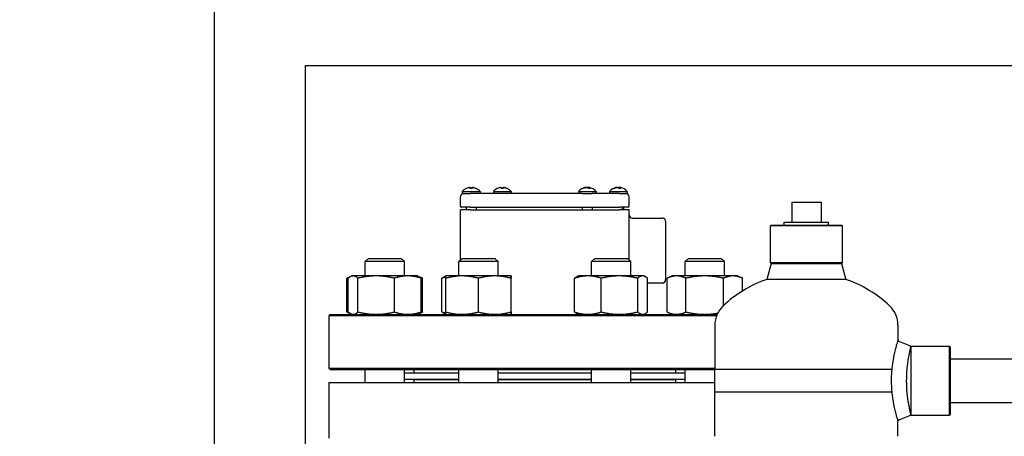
# Model space of a CAD drawing. Header units: inches. Extents: x 18 to 846, y -44 to 561.
# Tile 35 of 256: x 74 to 93, y 248 to 256. Entities that reach past the tile are written whole.
import ezdxf

# ---------------------------------------------------------------- set-up
doc = ezdxf.new("R2010")
doc.units = ezdxf.units.IN
doc.header["$LTSCALE"] = 24
doc.header["$MEASUREMENT"] = 0
doc.layers.add('Dimension (ANSI)', color=7, linetype='Continuous', lineweight=25)
doc.layers.add('Visible (ANSI)', color=7, linetype='Continuous', lineweight=30)
doc.styles.add('Note Text (ANSI)', font='tahoma.ttf')
doc.dimstyles.new('SB Fraction-16 (ANSI)', dxfattribs={"dimscale": 24, "dimtxt": 0.125, "dimasz": 0.098425, "dimexe": 0.125, "dimexo": 0.0625, "dimgap": 0.031496, "dimtad": 0, "dimtih": 1, "dimtoh": 1, "dimdec": 4, "dimrnd": 1e-08, "dimzin": 0, "dimdsep": 46, "dimlunit": 5, "dimtxsty": 'Note Text (ANSI)', "dimcen": 0.09, "dimdle": 0.393701, "dimclrd": 256, "dimclre": 256, "dimclrt": 256, "dimadec": 0, "dimazin": 3, "dimtfac": 0.96, "dimtofl": 0, "dimtmove": 0, "dimatfit": 3, "dimfxl": 1, "dimfrac": 2, "dimtolj": 1, "dimtzin": 12, "dimlwd": -1, "dimlwe": -1, "dimarcsym": 0})

# ---------------------------------------------------------------- blocks, each defined once
blk = doc.blocks.new('*D15')
at = {"layer": 'Defpoints', "color": 0, "transparency": 16777216}
for p in [(120.789, 378.582), (45.556, 94.87), (90.664, 94.87)]:
    blk.add_point(p, dxfattribs=at)
at = {"layer": 'Dimension (ANSI)', "transparency": 16777216}
for p, q in [((119.289, 378.582), (42.556, 378.582)), ((45.556, 376.219), (45.556, 240.375)), ((45.556, 97.232), (45.556, 235.076)), ((89.164, 94.87), (42.556, 94.87))]:
    blk.add_line(p, q, dxfattribs=at)
for points in [[(45.162, 376.219), (45.95, 376.219), (45.556, 378.582)], [(45.162, 97.232), (45.95, 97.232), (45.556, 94.87)]]:
    blk.add_solid(points, dxfattribs=at)
at = {"layer": 'Dimension (ANSI)', "transparency": 16777216, "insert": (36.416, 239.62), "char_height": 3, "attachment_point": 1, "style": 'Note Text (ANSI)'}
blk.add_mtext('\\A1;283 11/16', dxfattribs=at)

msp = doc.modelspace()

# ---------------------------------------------------------------- linework, layer by layer
at = {"layer": 'Visible (ANSI)'}
for p, q in [((78.16374, 256.8315), (78.16374, 108.966)), ((79.91374, 255.0815), (109.41374, 255.0815)), ((79.91374, 191.394), (79.91374, 255.0815)), ((83.04611, 252.7478), (83.04613, 252.74752)), ((83.09515, 252.73192), (83.05923, 252.73192)), ((83.06446, 252.74761), (83.06583, 252.73192)), ((83.08992, 252.74761), (83.08855, 252.73192)), ((83.10827, 252.7478), (83.10825, 252.74752)), ((83.6409, 252.7478), (83.64092, 252.74752)), ((83.68994, 252.73192), (83.65402, 252.73192)), ((83.65925, 252.74761), (83.66062, 252.73192)), ((83.68471, 252.74761), (83.68334, 252.73192)), ((83.70306, 252.7478), (83.70304, 252.74752)), ((85.22234, 252.73192), (85.20842, 252.73192)), ((85.25887, 252.74915), (85.25908, 252.74679)), ((85.26759, 252.74862), (85.2676, 252.74856)), ((85.35167, 252.73192), (85.31976, 252.73192)), ((85.32637, 252.74862), (85.32491, 252.73192)), ((85.33509, 252.74915), (85.33503, 252.7485)), ((85.81181, 252.73192), (85.8014, 252.73192)), ((85.8544, 252.7491), (85.85452, 252.74769)), ((85.93866, 252.73192), (85.90516, 252.73192)), ((85.91116, 252.74337), (85.91056, 252.73659)), ((85.91795, 252.74843), (85.91651, 252.73192)), ((85.92915, 252.7491), (85.92907, 252.74826)), ((82.87198, 252.39213), (82.87198, 252.574)), ((82.90719, 252.67271), (83.24719, 252.67271)), ((82.90719, 252.67271), (82.90719, 252.6365)), ((82.90719, 252.6365), (82.93448, 252.6365)), ((82.93448, 252.6365), (83.05948, 252.6365)), ((85.2046, 252.6365), (83.05948, 252.6365)), ((83.24719, 252.67271), (83.24719, 252.6365)), ((83.50198, 252.67271), (83.84198, 252.67271)), ((83.50198, 252.67271), (83.50198, 252.6365)), ((83.84198, 252.67271), (83.84198, 252.6365)), ((85.12698, 252.67271), (85.46698, 252.67271)), ((85.12698, 252.67271), (85.12698, 252.6365)), ((85.2046, 252.6365), (85.38936, 252.6365)), ((85.90948, 252.6365), (85.38936, 252.6365)), ((85.46698, 252.67271), (85.46698, 252.6365)), ((85.72177, 252.67271), (86.06177, 252.67271)), ((85.72177, 252.67271), (85.72177, 252.6365)), ((85.90948, 252.6365), (86.03448, 252.6365)), ((86.03448, 252.6365), (86.06177, 252.6365)), ((86.06177, 252.67271), (86.06177, 252.6365)), ((86.09698, 252.39213), (86.09698, 252.574)), ((83.05948, 252.3765), (82.88761, 252.3765)), ((82.98219, 252.3765), (82.98219, 252.3265)), ((83.05948, 252.3765), (85.90948, 252.3765)), ((83.17219, 252.3765), (83.17219, 252.3265)), ((85.20198, 252.3765), (85.20198, 252.3265)), ((85.39198, 252.3765), (85.39198, 252.3265)), ((86.08136, 252.3765), (85.90948, 252.3765)), ((85.98677, 252.3765), (85.98677, 252.3265)), ((89.20448, 252.4705), (89.76448, 252.4705)), ((89.20448, 252.4705), (89.20448, 252.0905)), ((89.76448, 252.4705), (89.76448, 252.0905)), ((83.05948, 252.3265), (82.87198, 252.3265)), ((82.87198, 251.36318), (82.87198, 252.3265)), ((83.05948, 252.3265), (85.90948, 252.3265)), ((86.09698, 252.3265), (85.90948, 252.3265)), ((86.09698, 251.36318), (86.09698, 252.3265)), ((86.15948, 252.1665), (86.73198, 252.1665)), ((86.79448, 252.104), (86.79448, 250.989)), ((88.8126, 252.0305), (88.79698, 252.01488)), ((90.17198, 252.01488), (88.79698, 252.01488)), ((88.79698, 251.31175), (88.79698, 252.01488)), ((88.8126, 252.0305), (90.15635, 252.0305)), ((89.05919, 252.0905), (89.90976, 252.0905)), ((89.06107, 252.0305), (89.05919, 252.0905)), ((89.90789, 252.0305), (89.90976, 252.0905)), ((90.15635, 252.0305), (90.17198, 252.01488)), ((90.17198, 251.31175), (90.17198, 252.01488)), ((81.11394, 251.3965), (81.05144, 251.334)), ((81.11394, 251.3965), (81.73894, 251.3965)), ((81.73894, 251.3965), (81.80144, 251.334)), ((82.9053, 251.3965), (82.8428, 251.334)), ((82.9053, 251.3965), (83.5303, 251.3965)), ((83.5303, 251.3965), (83.5928, 251.334)), ((85.43866, 251.3965), (85.37616, 251.334)), ((85.43866, 251.3965), (86.06366, 251.3965)), ((86.06366, 251.3965), (86.12616, 251.334)), ((87.23002, 251.3965), (87.16752, 251.334)), ((87.23002, 251.3965), (87.85502, 251.3965)), ((87.85502, 251.3965), (87.91752, 251.334)), ((81.80144, 251.334), (81.05144, 251.334)), ((81.05144, 251.0605), (81.05144, 251.334)), ((81.80144, 251.0605), (81.80144, 251.334)), ((83.5928, 251.334), (82.8428, 251.334)), ((82.8428, 251.0605), (82.8428, 251.334)), ((83.5928, 251.0605), (83.5928, 251.334)), ((86.12616, 251.334), (85.37616, 251.334)), ((85.37616, 251.0605), (85.37616, 251.334)), ((86.12616, 251.0605), (86.12616, 251.334)), ((87.91752, 251.334), (87.16752, 251.334)), ((87.16752, 251.0605), (87.16752, 251.334)), ((87.91752, 251.0605), (87.91752, 251.334)), ((88.81094, 251.29779), (88.73027, 250.99515)), ((90.17198, 251.31175), (88.79698, 251.31175)), ((88.81094, 251.29779), (88.79698, 251.31175)), ((88.81094, 251.29779), (89.48448, 251.29779)), ((89.48448, 251.29779), (90.15801, 251.29779)), ((90.15801, 251.29779), (90.17198, 251.31175)), ((90.15801, 251.29779), (90.23868, 250.99515)), ((80.70475, 250.37159), (80.70475, 251.01542)), ((80.77988, 251.05045), (80.70593, 251.01597)), ((80.72988, 250.37159), (80.72988, 251.01542)), ((80.80144, 251.0605), (80.77988, 251.05045)), ((80.82228, 251.0605), (80.80144, 251.0605)), ((81.26296, 251.0605), (80.82228, 251.0605)), ((80.91468, 250.37159), (80.91468, 251.01542)), ((81.86712, 251.0605), (81.26296, 251.0605)), ((81.61124, 250.37159), (81.61124, 251.01542)), ((82.05144, 251.0605), (81.86712, 251.0605)), ((82.05144, 251.0605), (82.073, 251.05045)), ((82.073, 251.05045), (82.14695, 251.01597)), ((82.123, 250.37159), (82.123, 251.01542)), ((82.14812, 250.37159), (82.14812, 251.01542)), ((82.52017, 250.37159), (82.52017, 251.01542)), ((82.5928, 251.0605), (82.57025, 251.04999)), ((82.59177, 250.37159), (82.59177, 251.01542)), ((82.90376, 251.0605), (82.5928, 251.0605)), ((82.5928, 251.0605), (82.5928, 251.0605)), ((83.52876, 251.0605), (82.90376, 251.0605)), ((83.21574, 250.37159), (83.21574, 251.01542)), ((83.8428, 251.0605), (83.52876, 251.0605)), ((83.84177, 250.37159), (83.84177, 251.01542)), ((83.8428, 251.0605), (83.8428, 251.0605)), ((83.8428, 251.0605), (83.8428, 251.0605)), ((83.84382, 250.37159), (83.84382, 251.01542)), ((85.05354, 250.37159), (85.05354, 251.01542)), ((85.12616, 251.0605), (85.10362, 251.04999)), ((85.30796, 251.0605), (85.12616, 251.0605)), ((85.9112, 251.0605), (85.30796, 251.0605)), ((85.56239, 250.37159), (85.56239, 251.01542)), ((86.3544, 251.0605), (85.9112, 251.0605)), ((86.26002, 250.37159), (86.26002, 251.01542)), ((86.37616, 251.0605), (86.3544, 251.0605)), ((86.37616, 251.0605), (86.39871, 251.04999)), ((86.44879, 250.37159), (86.44879, 251.01542)), ((86.82084, 250.37159), (86.82084, 251.01542)), ((86.91752, 251.0605), (86.82202, 251.01597)), ((87.00037, 251.0605), (86.91752, 251.0605)), ((87.54074, 251.0605), (87.00037, 251.0605)), ((87.1799, 250.37159), (87.1799, 251.01542)), ((88.0829, 251.0605), (87.54074, 251.0605)), ((87.90158, 250.49544), (87.90158, 251.01542)), ((88.16752, 251.0605), (88.0829, 251.0605)), ((88.16752, 251.0605), (88.26303, 251.01597)), ((88.26421, 250.77361), (88.26421, 251.01542)), ((86.44879, 250.9265), (86.73198, 250.9265)), ((89.48448, 250.99515), (88.73027, 250.99515)), ((90.23868, 250.99515), (89.48448, 250.99515)), ((80.39073, 250.3265), (80.35948, 250.29525)), ((87.76542, 250.29525), (80.35948, 250.29525)), ((80.35948, 250.29525), (80.35948, 249.29775)), ((80.39073, 250.3265), (87.77817, 250.3265)), ((80.77988, 250.33655), (80.70593, 250.37104)), ((80.80144, 250.3265), (80.77988, 250.33655)), ((82.05144, 250.3265), (82.073, 250.33655)), ((82.073, 250.33655), (82.14695, 250.37104)), ((82.5928, 250.3265), (82.57025, 250.33701)), ((82.5928, 250.3265), (82.5928, 250.3265)), ((83.8428, 250.3265), (83.8428, 250.3265)), ((85.12616, 250.3265), (85.10362, 250.33701)), ((86.37616, 250.3265), (86.39871, 250.33701)), ((86.91752, 250.3265), (86.82202, 250.37104)), ((87.73448, 250.1221), (87.73448, 249.27957)), ((91.23448, 250.1221), (91.23448, 249.82399)), ((91.48417, 249.71494), (91.48448, 249.71525)), ((91.48448, 248.40275), (91.48448, 249.71525)), ((91.48448, 249.71525), (92.21885, 249.71525)), ((92.21885, 248.40275), (92.21885, 249.71525)), ((92.23448, 249.69963), (92.21885, 249.71525)), ((92.23448, 249.69963), (92.23448, 248.41838)), ((92.23448, 249.479), (112.84924, 249.479)), ((80.35948, 249.29775), (87.73448, 249.29775)), ((80.39073, 249.2665), (80.35948, 249.29775)), ((87.73448, 249.2665), (80.39073, 249.2665)), ((81.05144, 249.0215), (81.05144, 249.2665)), ((81.80144, 249.0215), (81.80144, 249.2665)), ((81.80144, 249.2065), (82.8428, 249.2065)), ((81.98448, 249.2665), (81.98448, 249.2065)), ((82.8428, 249.0215), (82.8428, 249.2665)), ((83.5928, 249.0215), (83.5928, 249.2665)), ((83.5928, 249.2065), (85.37616, 249.2065)), ((85.37616, 249.0215), (85.37616, 249.2665)), ((86.12616, 249.0215), (86.12616, 249.2665)), ((86.12616, 249.2065), (87.16752, 249.2065)), ((86.98448, 249.2665), (86.98448, 249.2065)), ((87.16752, 249.0215), (87.16752, 249.2665)), ((87.73448, 249.27957), (91.12285, 249.27957)), ((87.73448, 249.27957), (91.12285, 249.27957)), ((87.73448, 248.83843), (87.73448, 249.27957)), ((80.35948, 249.0215), (87.73448, 249.0215)), ((80.35948, 249.0215), (80.35948, 247.9615)), ((81.80144, 249.0865), (82.8428, 249.0865)), ((81.98448, 249.0815), (82.8428, 249.0815)), ((81.98448, 249.0815), (81.98448, 249.0215)), ((82.10948, 249.0865), (82.10948, 249.0815)), ((83.5928, 249.0865), (85.37616, 249.0865)), ((83.5928, 249.0815), (85.37616, 249.0815)), ((86.12616, 249.0865), (87.16752, 249.0865)), ((86.12616, 249.0815), (86.98448, 249.0815)), ((86.85948, 249.0865), (86.85948, 249.0815)), ((86.98448, 249.0815), (86.98448, 249.0215)), ((91.12285, 248.83843), (87.73448, 248.83843)), ((87.73448, 247.99591), (87.73448, 248.83843)), ((91.12285, 248.83843), (87.73448, 248.83843)), ((92.23448, 248.639), (112.84924, 248.639)), ((91.48417, 248.40306), (91.48448, 248.40275)), ((91.48448, 248.40275), (92.21885, 248.40275)), ((92.23448, 248.41838), (92.21885, 248.40275)), ((91.23448, 247.99591), (91.23448, 248.29402))]:
    msp.add_line(p, q, dxfattribs=at)
for centre, radius, start, end in [((83.07719, 252.5315), 0.221, 115.409874, 140.284863), ((82.98588, 252.72372), 0.0082, 90.196335, 115.409874), ((83.1685, 252.72372), 0.0082, 64.590126, 89.803665), ((83.07719, 252.5315), 0.221, 39.715137, 64.590126), ((83.67198, 252.5315), 0.221, 115.409874, 140.284863), ((83.58067, 252.72372), 0.0082, 90.196335, 115.409874), ((83.76329, 252.72372), 0.0082, 64.590126, 89.803665), ((83.67198, 252.5315), 0.221, 39.715137, 64.590126), ((85.29698, 252.5315), 0.221, 100.13391, 140.284863), ((85.29698, 252.5315), 0.221, 39.715137, 79.86609), ((85.89177, 252.5315), 0.221, 100.840466, 140.284863), ((85.89177, 252.5315), 0.221, 39.715137, 79.159534), ((82.93448, 252.574), 0.0625, 90, 180), ((86.03448, 252.574), 0.0625, 0, 90), ((82.88761, 252.39213), 0.01562, 180, 270), ((85.92248, 252.36825), 0.05, 303.384162, 9.497234), ((86.08136, 252.39213), 0.01562, 270, 0), ((86.15948, 252.229), 0.0625, 180, 270), ((86.73198, 252.104), 0.0625, 0, 90), ((86.73198, 250.989), 0.0625, 270, 0), ((89.48448, 248.80744), 2.31406, 109.021437, 133.555837), ((89.48448, 248.80744), 2.31406, 46.444163, 70.978563), ((88.23448, 250.1221), 0.5, 133.555837, 180), ((90.73448, 250.1221), 0.5, 0, 46.444163)]:
    msp.add_arc(centre, radius, start, end, dxfattribs=at)
for centre, major_axis, ratio, start_param, end_param in [((83.07526, 252.53264), (0.11199, 0.19008), 0.98515146, 0.74451313, 0.96972545), ((83.14567, 252.58213), (-0.11678, 0.15796), 0.54088388, 6.10401031, 6.19637958), ((83.02242, 252.58213), (-0.13334, -0.14425), 0.67634653, 3.90156076, 3.99393004), ((83.03416, 252.76272), (0.0104, -0.02068), 0.2905338, 0.61135669, 0.69802965), ((83.09001, 252.53264), (-0.01944, 0.21976), 0.1479205, 0.20550117, 0.43071349), ((83.06437, 252.53264), (0.01944, 0.21976), 0.1479205, 5.85247182, 6.07768414), ((83.13196, 252.58213), (-0.13334, 0.14425), 0.67634653, 5.43084792, 5.5232172), ((83.12022, 252.76272), (0.0104, 0.02068), 0.2905338, 2.44356301, 2.53023597), ((83.00871, 252.58213), (0.11678, 0.15796), 0.54088388, 0.08680572, 0.179175), ((83.07911, 252.53264), (0.11199, -0.19008), 0.98515146, 2.1718672, 2.39707952), ((83.67006, 252.53264), (0.11199, 0.19008), 0.98515146, 0.74451313, 0.96972545), ((83.74047, 252.58213), (-0.11678, 0.15796), 0.54088388, 6.10401031, 6.19637958), ((83.61721, 252.58213), (-0.13334, -0.14425), 0.67634653, 3.90156076, 3.99393004), ((83.62895, 252.76272), (0.0104, -0.02068), 0.2905338, 0.61135669, 0.69802965), ((83.6848, 252.53264), (-0.01944, 0.21976), 0.1479205, 0.20550117, 0.43071349), ((83.65916, 252.53264), (0.01944, 0.21976), 0.1479205, 5.85247182, 6.07768414), ((83.72675, 252.58213), (-0.13334, 0.14425), 0.67634653, 5.43084792, 5.5232172), ((83.71501, 252.76272), (0.0104, 0.02068), 0.2905338, 2.44356301, 2.53023597), ((83.6035, 252.58213), (0.11678, 0.15796), 0.54088388, 0.08680572, 0.179175), ((83.67391, 252.53264), (0.11199, -0.19008), 0.98515146, 2.1718672, 2.39707952), ((85.30075, 252.53264), (-0.06355, 0.21127), 0.95312845, 6.22255574, 6.44776806), ((85.28973, 252.53264), (0.03411, 0.21796), 0.82600844, 0.3471504, 0.57236272), ((85.27695, 252.58213), (0.18267, 0.07226), 0.84313746, 1.33332677, 1.34263119), ((85.25387, 252.76272), (-0.00392, -0.02079), 0.5421127, 0.81108156, 0.94507313), ((85.38235, 252.58213), (-0.1002, 0.16896), 0.19778579, 0.08445008, 0.17681936), ((85.2181, 252.58213), (-0.10611, -0.16532), 0.37831234, 3.58100243, 3.6733717), ((85.26984, 252.76272), (0.01188, -0.02087), 0.09873334, 0.6080551, 0.7869747), ((85.30939, 252.53264), (-0.02009, 0.2197), 0.28974132, 5.81289787, 6.03811019), ((85.37586, 252.58213), (0.10611, -0.16532), 0.37831234, 2.63728458, 2.70218288), ((85.30311, 252.76272), (-0.01134, 0.02079), 0.19423877, 2.19283965, 2.75214491), ((85.32412, 252.76272), (-0.01188, -0.02087), 0.09873334, 5.49621061, 6.05551588), ((85.28623, 252.53264), (0.02315, 0.2194), 0.55687875, 5.89807734, 6.12328966), ((85.31701, 252.58213), (-0.18267, 0.07226), 0.84313746, 4.85748926, 4.94985854), ((85.25867, 252.58213), (0.15665, 0.11853), 0.77902489, 0.50640649, 0.59877577), ((85.34755, 252.76272), (0.00688, 0.02065), 0.47355535, 2.45496054, 2.48963316), ((85.89425, 252.53264), (-0.09185, 0.20059), 0.97784059, 6.08080434, 6.30601666), ((85.88567, 252.53264), (0.0403, 0.2169), 0.87882115, 0.38042979, 0.6056421), ((85.86309, 252.58213), (0.17091, 0.09684), 0.81837338, 1.16641404, 1.18233981), ((85.85168, 252.76272), (-0.00541, -0.02072), 0.5139195, 0.93409149, 0.97661957), ((85.97464, 252.58213), (-0.10242, 0.16763), 0.2833108, 0.02981259, 0.12218187), ((85.81724, 252.58213), (-0.11038, -0.16249), 0.45630038, 3.64336979, 3.73573907), ((85.86035, 252.76272), (0.01168, -0.02084), 0.14296942, 0.6133463, 0.7631665), ((85.9045, 252.53264), (-0.01959, 0.21975), 0.19034616, 5.82242205, 6.04763436), ((85.90306, 252.76272), (-0.01096, 0.02074), 0.23875081, 2.17290201, 2.72638819), ((85.9663, 252.58213), (0.11038, -0.16249), 0.45630038, 2.5835909, 2.63981551), ((85.92319, 252.76272), (-0.01168, -0.02084), 0.14296942, 5.52001881, 5.97616322), ((85.88034, 252.53264), (0.02177, 0.21954), 0.46912394, 5.88587725, 6.11108957), ((85.92046, 252.58213), (-0.17091, 0.09684), 0.81837338, 5.02440199, 5.11677126), ((85.94144, 252.76272), (0.00794, 0.02062), 0.43415021, 2.46421985, 2.50966185), ((85.84557, 252.58213), (0.1451, 0.13242), 0.73606383, 0.38514845, 0.47751772)]:
    msp.add_ellipse(centre, major_axis=major_axis, ratio=ratio, start_param=start_param, end_param=end_param, dxfattribs=at)
for points, knots in [([(83.03074, 252.74718), (83.03239, 252.74755), (83.03421, 252.74792), (83.03767, 252.74852), (83.03931, 252.74876), (83.04198, 252.74906), (83.0432, 252.74915), (83.04501, 252.74916), (83.0456, 252.74908), (83.04592, 252.7489), (83.04597, 252.74886), (83.046, 252.74882)], [0, 0, 0, 0, 0.0130054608, 0.0130054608, 0.0260109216, 0.0260109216, 0.0386519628, 0.0386519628, 0.0512930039, 0.0512930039, 0.0542567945, 0.0542567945, 0.0542567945, 0.0542567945]), ([(83.05187, 252.74882), (83.05329, 252.74897), (83.05478, 252.74908), (83.05778, 252.74918), (83.05927, 252.74915), (83.06164, 252.74896), (83.06267, 252.74878), (83.06406, 252.74828), (83.06442, 252.74796), (83.06447, 252.74749), (83.06444, 252.74734), (83.06434, 252.74718)], [0.0280397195, 0.0280397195, 0.0280397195, 0.0280397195, 0.0388042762, 0.0388042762, 0.0514385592, 0.0514385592, 0.0642198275, 0.0642198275, 0.0770010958, 0.0770010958, 0.0822463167, 0.0822463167, 0.0822463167, 0.0822463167]), ([(83.05877, 252.73112), (83.05879, 252.73118), (83.0588, 252.73124), (83.05892, 252.73168), (83.05908, 252.73192), (83.05923, 252.73192)], [0.02219206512, 0.02219206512, 0.02219206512, 0.02219206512, 0.02324096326, 0.02324096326, 0.03095777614, 0.03095777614, 0.03095777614, 0.03095777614]), ([(83.09003, 252.74718), (83.08982, 252.74755), (83.08991, 252.74792), (83.09082, 252.74852), (83.09164, 252.74876), (83.09366, 252.74906), (83.09499, 252.74915), (83.09801, 252.74916), (83.09971, 252.74908), (83.10172, 252.7489), (83.10212, 252.74886), (83.10251, 252.74882)], [0, 0, 0, 0, 0.0130054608, 0.0130054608, 0.0260109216, 0.0260109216, 0.0386519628, 0.0386519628, 0.0512930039, 0.0512930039, 0.0542567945, 0.0542567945, 0.0542567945, 0.0542567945]), ([(83.09515, 252.73192), (83.0953, 252.73192), (83.09546, 252.73168), (83.09558, 252.73124), (83.09559, 252.73118), (83.09561, 252.73112)], [0.09271316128, 0.09271316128, 0.09271316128, 0.09271316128, 0.10042997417, 0.10042997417, 0.1014788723, 0.1014788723, 0.1014788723, 0.1014788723]), ([(83.10838, 252.74882), (83.10848, 252.74897), (83.10882, 252.74908), (83.11009, 252.74918), (83.1111, 252.74915), (83.11344, 252.74896), (83.11493, 252.74878), (83.11818, 252.74828), (83.11993, 252.74796), (83.12225, 252.74749), (83.12294, 252.74734), (83.12364, 252.74718)], [0.0280397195, 0.0280397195, 0.0280397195, 0.0280397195, 0.0388042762, 0.0388042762, 0.0514385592, 0.0514385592, 0.0642198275, 0.0642198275, 0.0770010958, 0.0770010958, 0.0822463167, 0.0822463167, 0.0822463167, 0.0822463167]), ([(83.62553, 252.74718), (83.62719, 252.74755), (83.629, 252.74792), (83.63246, 252.74852), (83.6341, 252.74876), (83.63677, 252.74906), (83.63799, 252.74915), (83.6398, 252.74916), (83.6404, 252.74908), (83.64071, 252.7489), (83.64076, 252.74886), (83.64079, 252.74882)], [0, 0, 0, 0, 0.0130054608, 0.0130054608, 0.0260109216, 0.0260109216, 0.0386519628, 0.0386519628, 0.0512930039, 0.0512930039, 0.0542567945, 0.0542567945, 0.0542567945, 0.0542567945]), ([(83.64666, 252.74882), (83.64809, 252.74897), (83.64957, 252.74908), (83.65257, 252.74918), (83.65406, 252.74915), (83.65643, 252.74896), (83.65746, 252.74878), (83.65885, 252.74828), (83.65921, 252.74796), (83.65926, 252.74749), (83.65923, 252.74734), (83.65914, 252.74718)], [0.0280397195, 0.0280397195, 0.0280397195, 0.0280397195, 0.0388042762, 0.0388042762, 0.0514385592, 0.0514385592, 0.0642198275, 0.0642198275, 0.0770010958, 0.0770010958, 0.0822463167, 0.0822463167, 0.0822463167, 0.0822463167]), ([(83.65356, 252.73112), (83.65358, 252.73118), (83.65359, 252.73124), (83.65371, 252.73168), (83.65387, 252.73192), (83.65402, 252.73192)], [0.02219206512, 0.02219206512, 0.02219206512, 0.02219206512, 0.02324096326, 0.02324096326, 0.03095777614, 0.03095777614, 0.03095777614, 0.03095777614]), ([(83.68483, 252.74718), (83.68461, 252.74755), (83.6847, 252.74792), (83.68561, 252.74852), (83.68643, 252.74876), (83.68846, 252.74906), (83.68978, 252.74915), (83.6928, 252.74916), (83.6945, 252.74908), (83.69652, 252.7489), (83.69691, 252.74886), (83.6973, 252.74882)], [0, 0, 0, 0, 0.0130054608, 0.0130054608, 0.0260109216, 0.0260109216, 0.0386519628, 0.0386519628, 0.0512930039, 0.0512930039, 0.0542567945, 0.0542567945, 0.0542567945, 0.0542567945]), ([(83.68994, 252.73192), (83.69009, 252.73192), (83.69025, 252.73168), (83.69037, 252.73124), (83.69038, 252.73118), (83.6904, 252.73112)], [0.09271316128, 0.09271316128, 0.09271316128, 0.09271316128, 0.10042997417, 0.10042997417, 0.1014788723, 0.1014788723, 0.1014788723, 0.1014788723]), ([(83.70318, 252.74882), (83.70328, 252.74897), (83.70362, 252.74908), (83.70488, 252.74918), (83.70589, 252.74915), (83.70823, 252.74896), (83.70972, 252.74878), (83.71297, 252.74828), (83.71473, 252.74796), (83.71704, 252.74749), (83.71774, 252.74734), (83.71843, 252.74718)], [0.0280397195, 0.0280397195, 0.0280397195, 0.0280397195, 0.0388042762, 0.0388042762, 0.0514385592, 0.0514385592, 0.0642198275, 0.0642198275, 0.0770010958, 0.0770010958, 0.0822463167, 0.0822463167, 0.0822463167, 0.0822463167]), ([(85.20507, 252.73112), (85.20519, 252.73118), (85.20531, 252.73124), (85.20632, 252.73168), (85.20745, 252.73192), (85.20842, 252.73192)], [0.02219206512, 0.02219206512, 0.02219206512, 0.02219206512, 0.02324096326, 0.02324096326, 0.03095777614, 0.03095777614, 0.03095777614, 0.03095777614]), ([(85.25887, 252.74914), (85.25886, 252.74918), (85.25859, 252.74914), (85.25756, 252.74896), (85.25666, 252.74878), (85.25433, 252.74828), (85.2529, 252.74796), (85.25083, 252.74749), (85.25019, 252.74734), (85.24952, 252.74718)], [0.040382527, 0.040382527, 0.040382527, 0.040382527, 0.0514385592, 0.0514385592, 0.0642198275, 0.0642198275, 0.0770010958, 0.0770010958, 0.0822463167, 0.0822463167, 0.0822463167, 0.0822463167]), ([(85.26056, 252.74718), (85.26196, 252.74755), (85.26364, 252.74792), (85.26715, 252.74852), (85.26899, 252.74876), (85.27227, 252.74906), (85.27394, 252.74915), (85.27687, 252.74916), (85.27814, 252.74908), (85.27929, 252.7489), (85.2795, 252.74886), (85.27969, 252.74882)], [0, 0, 0, 0, 0.0130054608, 0.0130054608, 0.0260109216, 0.0260109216, 0.0386519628, 0.0386519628, 0.0512930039, 0.0512930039, 0.0542567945, 0.0542567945, 0.0542567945, 0.0542567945]), ([(85.26759, 252.74862), (85.26758, 252.74874), (85.26748, 252.74884), (85.26698, 252.74906), (85.2663, 252.74915), (85.26435, 252.74916), (85.26307, 252.74908), (85.26139, 252.7489), (85.26106, 252.74886), (85.26071, 252.74882)], [0.0195237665, 0.0195237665, 0.0195237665, 0.0195237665, 0.0260109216, 0.0260109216, 0.0386519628, 0.0386519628, 0.0512930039, 0.0512930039, 0.0542567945, 0.0542567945, 0.0542567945, 0.0542567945]), ([(85.28752, 252.74882), (85.28885, 252.74897), (85.29034, 252.74908), (85.29359, 252.74918), (85.29537, 252.74915), (85.29851, 252.74896), (85.30009, 252.74878), (85.30274, 252.74828), (85.30381, 252.74796), (85.30486, 252.74749), (85.30512, 252.74734), (85.30534, 252.74718)], [0.0280397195, 0.0280397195, 0.0280397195, 0.0280397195, 0.0388042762, 0.0388042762, 0.0514385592, 0.0514385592, 0.0642198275, 0.0642198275, 0.0770010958, 0.0770010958, 0.0822463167, 0.0822463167, 0.0822463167, 0.0822463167]), ([(85.30644, 252.74882), (85.30511, 252.74897), (85.30363, 252.74908), (85.30037, 252.74918), (85.29859, 252.74915), (85.29701, 252.74906), (85.297, 252.74906), (85.29698, 252.74905)], [0.0280397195, 0.0280397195, 0.0280397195, 0.0280397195, 0.0388042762, 0.0388042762, 0.0514385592, 0.0514385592, 0.0515689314, 0.0515689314, 0.0515689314, 0.0515689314]), ([(85.31208, 252.74266), (85.31204, 252.74227), (85.31201, 252.74189), (85.31198, 252.74148), (85.31198, 252.74144), (85.31197, 252.7414)], [-3.1047347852, -3.1047347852, -3.1047347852, -3.1047347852, -3.10182165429, -3.10182165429, -3.10150020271, -3.10150020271, -3.10150020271, -3.10150020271]), ([(85.32636, 252.74856), (85.32532, 252.7487), (85.32429, 252.74882), (85.32169, 252.74906), (85.32002, 252.74915), (85.31709, 252.74916), (85.31583, 252.74908), (85.31467, 252.7489), (85.31446, 252.74886), (85.31427, 252.74882)], [0.0183840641, 0.0183840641, 0.0183840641, 0.0183840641, 0.0260109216, 0.0260109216, 0.0386519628, 0.0386519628, 0.0512930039, 0.0512930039, 0.0542567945, 0.0542567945, 0.0542567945, 0.0542567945]), ([(85.32854, 252.74718), (85.32763, 252.74755), (85.32694, 252.74792), (85.32627, 252.74852), (85.32631, 252.74876), (85.32698, 252.74906), (85.32766, 252.74915), (85.32961, 252.74916), (85.33089, 252.74908), (85.33257, 252.7489), (85.3329, 252.74886), (85.33325, 252.74882)], [0, 0, 0, 0, 0.0130054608, 0.0130054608, 0.0260109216, 0.0260109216, 0.0386519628, 0.0386519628, 0.0512930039, 0.0512930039, 0.0542567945, 0.0542567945, 0.0542567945, 0.0542567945]), ([(85.33603, 252.74882), (85.33551, 252.74897), (85.33518, 252.74908), (85.33502, 252.74918), (85.3353, 252.74915), (85.33585, 252.74906), (85.33586, 252.74906), (85.33587, 252.74905)], [0.0280397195, 0.0280397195, 0.0280397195, 0.0280397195, 0.0388042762, 0.0388042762, 0.0514385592, 0.0514385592, 0.0515689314, 0.0515689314, 0.0515689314, 0.0515689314]), ([(85.35167, 252.73192), (85.35224, 252.73192), (85.35288, 252.73168), (85.35345, 252.73124), (85.35351, 252.73118), (85.35358, 252.73112)], [0.09271316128, 0.09271316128, 0.09271316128, 0.09271316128, 0.10042997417, 0.10042997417, 0.1014788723, 0.1014788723, 0.1014788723, 0.1014788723]), ([(85.79795, 252.73112), (85.79808, 252.73118), (85.7982, 252.73124), (85.79924, 252.73168), (85.8004, 252.73192), (85.8014, 252.73192)], [0.02219206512, 0.02219206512, 0.02219206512, 0.02219206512, 0.02324096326, 0.02324096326, 0.03095777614, 0.03095777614, 0.03095777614, 0.03095777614]), ([(85.8544, 252.7491), (85.8544, 252.74911), (85.85439, 252.74912), (85.85428, 252.74918), (85.85382, 252.74915), (85.8524, 252.74896), (85.85135, 252.74878), (85.84876, 252.74828), (85.84722, 252.74796), (85.84505, 252.74749), (85.84439, 252.74734), (85.8437, 252.74718)], [0.0371190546, 0.0371190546, 0.0371190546, 0.0371190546, 0.0388042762, 0.0388042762, 0.0514385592, 0.0514385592, 0.0642198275, 0.0642198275, 0.0770010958, 0.0770010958, 0.0822463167, 0.0822463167, 0.0822463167, 0.0822463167]), ([(85.8523, 252.74718), (85.85379, 252.74755), (85.85553, 252.74792), (85.85909, 252.74852), (85.86092, 252.74876), (85.86411, 252.74906), (85.8657, 252.74915), (85.86842, 252.74916), (85.86955, 252.74908), (85.87052, 252.7489), (85.87069, 252.74886), (85.87085, 252.74882)], [0, 0, 0, 0, 0.0130054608, 0.0130054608, 0.0260109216, 0.0260109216, 0.0386519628, 0.0386519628, 0.0512930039, 0.0512930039, 0.0542567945, 0.0542567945, 0.0542567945, 0.0542567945]), ([(85.86427, 252.74905), (85.8638, 252.74912), (85.86321, 252.74915), (85.86138, 252.74916), (85.85998, 252.74908), (85.85819, 252.7489), (85.85783, 252.74886), (85.85747, 252.74882)], [0.0306803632, 0.0306803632, 0.0306803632, 0.0306803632, 0.0386519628, 0.0386519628, 0.0512930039, 0.0512930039, 0.0542567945, 0.0542567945, 0.0542567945, 0.0542567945]), ([(85.87835, 252.74882), (85.87973, 252.74897), (85.88124, 252.74908), (85.8845, 252.74918), (85.88624, 252.74915), (85.88925, 252.74896), (85.89072, 252.74878), (85.89312, 252.74828), (85.89404, 252.74796), (85.89487, 252.74749), (85.89507, 252.74734), (85.89521, 252.74718)], [0.0280397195, 0.0280397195, 0.0280397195, 0.0280397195, 0.0388042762, 0.0388042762, 0.0514385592, 0.0514385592, 0.0642198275, 0.0642198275, 0.0770010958, 0.0770010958, 0.0822463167, 0.0822463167, 0.0822463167, 0.0822463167]), ([(85.90519, 252.74882), (85.90381, 252.74897), (85.9023, 252.74908), (85.89905, 252.74918), (85.89731, 252.74915), (85.89436, 252.74896), (85.89294, 252.74879), (85.89177, 252.74856)], [0.0280397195, 0.0280397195, 0.0280397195, 0.0280397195, 0.0388042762, 0.0388042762, 0.0514385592, 0.0514385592, 0.0637034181, 0.0637034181, 0.0637034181, 0.0637034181]), ([(85.91927, 252.74905), (85.91829, 252.74912), (85.91734, 252.74915), (85.91513, 252.74916), (85.914, 252.74908), (85.91302, 252.7489), (85.91285, 252.74886), (85.91269, 252.74882)], [0.0306803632, 0.0306803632, 0.0306803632, 0.0306803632, 0.0386519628, 0.0386519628, 0.0512930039, 0.0512930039, 0.0542567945, 0.0542567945, 0.0542567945, 0.0542567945]), ([(85.91942, 252.74718), (85.91867, 252.74755), (85.91815, 252.74792), (85.91785, 252.74852), (85.91807, 252.74876), (85.91908, 252.74906), (85.91992, 252.74915), (85.92216, 252.74916), (85.92357, 252.74908), (85.92536, 252.7489), (85.92571, 252.74886), (85.92607, 252.74882)], [0, 0, 0, 0, 0.0130054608, 0.0130054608, 0.0260109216, 0.0260109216, 0.0386519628, 0.0386519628, 0.0512930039, 0.0512930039, 0.0542567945, 0.0542567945, 0.0542567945, 0.0542567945]), ([(85.92964, 252.74882), (85.92926, 252.74897), (85.92908, 252.74908), (85.92927, 252.74918), (85.92973, 252.74915), (85.93111, 252.74896), (85.93211, 252.74879), (85.93334, 252.74856)], [0.0280397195, 0.0280397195, 0.0280397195, 0.0280397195, 0.0388042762, 0.0388042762, 0.0514385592, 0.0514385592, 0.0637034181, 0.0637034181, 0.0637034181, 0.0637034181]), ([(85.93866, 252.73192), (85.93914, 252.73192), (85.93968, 252.73168), (85.94015, 252.73124), (85.94021, 252.73118), (85.94026, 252.73112)], [0.09271316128, 0.09271316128, 0.09271316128, 0.09271316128, 0.10042997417, 0.10042997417, 0.1014788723, 0.1014788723, 0.1014788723, 0.1014788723]), ([(91.12285, 249.27957), (91.12445, 249.29618), (91.12622, 249.31268), (91.13852, 249.41762), (91.15349, 249.50084), (91.17589, 249.60541), (91.18409, 249.64011), (91.19986, 249.70269), (91.20742, 249.73057), (91.22025, 249.77628), (91.22553, 249.79416), (91.23264, 249.81802), (91.23448, 249.82399), (91.23448, 249.82399)], [0.54292052, 0.54292052, 0.54292052, 0.54292052, 0.66548259, 0.66548259, 1.33096518, 1.33096518, 1.67897165, 1.67897165, 2.02697813, 2.02697813, 2.3749846, 2.3749846, 2.72299108, 2.72299108, 2.72299108, 2.72299108]), ([(91.40552, 249.21681), (91.40703, 249.2403), (91.40881, 249.26368), (91.41767, 249.3614), (91.4275, 249.43164), (91.44266, 249.52186), (91.44846, 249.55283), (91.45964, 249.60845), (91.465, 249.63309), (91.47411, 249.67334), (91.47785, 249.68898), (91.48288, 249.70979), (91.48417, 249.71494), (91.48417, 249.71494)], [0.38853944, 0.38853944, 0.38853944, 0.38853944, 0.56065884, 0.56065884, 1.12131767, 1.12131767, 1.43272868, 1.43272868, 1.74413969, 1.74413969, 2.05555069, 2.05555069, 2.3669617, 2.3669617, 2.3669617, 2.3669617]), ([(91.11219, 249.059), (91.11219, 249.07599), (91.11237, 249.09281), (91.11276, 249.10993), (91.11382, 249.15724), (91.11644, 249.20516), (91.12022, 249.25038)], [0.9579138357, 0.9579138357, 0.9579138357, 0.9579138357, 0.9690981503, 0.9690981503, 0.9690981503, 1, 1, 1, 1]), ([(91.12285, 248.83843), (91.12191, 248.84822), (91.12102, 248.85805), (91.1202, 248.8679), (91.11757, 248.89943), (91.11548, 248.93226), (91.11412, 248.96529), (91.11283, 248.9967), (91.11219, 249.0279), (91.11219, 249.059)], [0.909157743, 0.909157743, 0.909157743, 0.909157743, 0.915886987, 0.915886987, 0.915886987, 0.9374320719, 0.9374320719, 0.9374320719, 0.9579138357, 0.9579138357, 0.9579138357, 0.9579138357]), ([(91.48417, 248.40306), (91.48417, 248.40306), (91.48297, 248.40787), (91.47824, 248.42737), (91.47473, 248.44206), (91.4661, 248.47995), (91.461, 248.50319), (91.4503, 248.5557), (91.44471, 248.58497), (91.42926, 248.67441), (91.41884, 248.74646), (91.40439, 248.9006), (91.40052, 248.9827), (91.40052, 249.059)], [7.09954185, 7.09954185, 7.09954185, 7.09954185, 7.40022443, 7.40022443, 7.70090702, 7.70090702, 8.0015896, 8.0015896, 8.30227219, 8.30227219, 8.88371625, 8.88371625, 9.4651603, 9.4651603, 9.4651603, 9.4651603]), ([(91.23448, 248.29402), (91.23448, 248.29402), (91.23264, 248.29998), (91.22553, 248.32384), (91.22025, 248.34172), (91.20742, 248.38744), (91.19986, 248.41532), (91.18409, 248.47789), (91.17589, 248.51259), (91.15349, 248.61716), (91.13852, 248.70039), (91.12622, 248.80532), (91.12445, 248.82182), (91.12285, 248.83843)], [8.16897323, 8.16897323, 8.16897323, 8.16897323, 8.5169797, 8.5169797, 8.86498617, 8.86498617, 9.21299265, 9.21299265, 9.56099912, 9.56099912, 10.22648171, 10.22648171, 10.34904441, 10.34904441, 10.34904441, 10.34904441])]:
    msp.add_open_spline(points, degree=3, knots=knots, dxfattribs=at)
for points in [[(85.91056, 252.73659), (85.91043, 252.73506), (85.9103, 252.7335), (85.91017, 252.73192)], [(91.23448, 249.82399), (91.3177, 249.78764), (91.40094, 249.75129), (91.48417, 249.71494)], [(91.12022, 249.25038), (91.12104, 249.26014), (91.12192, 249.26988), (91.12285, 249.27957)], [(91.40052, 249.059), (91.40052, 249.10999), (91.40224, 249.16373), (91.40552, 249.21681)], [(91.48417, 248.40306), (91.40094, 248.36671), (91.3177, 248.33037), (91.23448, 248.29402)]]:
    msp.add_open_spline(points, degree=3, dxfattribs=at)
for points, weights in [([(80.75652, 251.03686), (80.73149, 251.02794), (80.70475, 251.01542)], [1.01497786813, 1.01026529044, 1]), ([(80.82228, 251.0605), (80.77939, 251.0605), (80.72988, 251.01542)], [1, 1.0379548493, 1]), ([(80.91468, 251.01542), (80.86516, 251.0605), (80.82228, 251.0605)], [1, 1.0379548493, 1]), ([(81.26296, 251.0605), (81.10132, 251.0605), (80.91468, 251.01542)], [1, 1.0379548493, 1]), ([(81.61124, 251.01542), (81.4246, 251.0605), (81.26296, 251.0605)], [1, 1.0379548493, 1]), ([(81.86712, 251.0605), (81.74837, 251.0605), (81.61124, 251.01542)], [1, 1.0379548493, 1]), ([(82.123, 251.01542), (81.98588, 251.0605), (81.86712, 251.0605)], [1, 1.0379548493, 1]), ([(82.073, 251.05045), (82.09663, 251.03943), (82.123, 251.01542)], [1.01893595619, 1.01986453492, 1]), ([(82.14812, 251.01542), (82.12168, 251.02769), (82.09689, 251.03649)], [1, 1.01005189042, 1.01477953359]), ([(82.14695, 251.01597), (82.14753, 251.01569), (82.14812, 251.01542)], [1.0004459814, 1.00022431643, 1]), ([(82.52017, 251.01542), (82.54657, 251.03894), (82.57025, 251.04999)], [1, 1.0194544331, 1.01896543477]), ([(82.59206, 251.03649), (82.55728, 251.02769), (82.52017, 251.01542)], [1.01477953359, 1.01005189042, 1]), ([(82.59177, 251.01542), (82.59232, 251.06028), (82.5928, 251.0605)], [1, 1.03776043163, 1.00038684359]), ([(82.90376, 251.0605), (82.75897, 251.0605), (82.59177, 251.01542)], [1, 1.0379548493, 1]), ([(83.21574, 251.01542), (83.04855, 251.0605), (82.90376, 251.0605)], [1, 1.0379548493, 1]), ([(83.52876, 251.0605), (83.38349, 251.0605), (83.21574, 251.01542)], [1, 1.0379548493, 1]), ([(83.84177, 251.01542), (83.67403, 251.0605), (83.52876, 251.0605)], [1, 1.0379548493, 1]), ([(83.8428, 251.0605), (83.84232, 251.0605), (83.84177, 251.01542)], [1, 1.0379548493, 1]), ([(83.84382, 251.01542), (83.84327, 251.0605), (83.8428, 251.0605)], [1, 1.0379548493, 1]), ([(85.30796, 251.0605), (85.18988, 251.0605), (85.05354, 251.01542)], [1, 1.0379548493, 1]), ([(85.05354, 251.01542), (85.07993, 251.03894), (85.10362, 251.04999)], [1, 1.0194544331, 1.01896543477]), ([(85.56239, 251.01542), (85.42604, 251.0605), (85.30796, 251.0605)], [1, 1.0379548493, 1]), ([(85.9112, 251.0605), (85.74932, 251.0605), (85.56239, 251.01542)], [1, 1.0379548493, 1]), ([(86.26002, 251.01542), (86.07309, 251.0605), (85.9112, 251.0605)], [1, 1.0379548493, 1]), ([(86.3544, 251.0605), (86.3106, 251.0605), (86.26002, 251.01542)], [1, 1.0379548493, 1]), ([(86.44879, 251.01542), (86.39821, 251.0605), (86.3544, 251.0605)], [1, 1.0379548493, 1]), ([(87.00037, 251.0605), (86.91705, 251.0605), (86.82084, 251.01542)], [1, 1.0379548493, 1]), ([(87.1799, 251.01542), (87.08369, 251.0605), (87.00037, 251.0605)], [1, 1.0379548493, 1]), ([(87.54074, 251.0605), (87.37327, 251.0605), (87.1799, 251.01542)], [1, 1.0379548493, 1]), ([(87.90158, 251.01542), (87.70821, 251.0605), (87.54074, 251.0605)], [1, 1.0379548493, 1]), ([(88.0829, 251.0605), (87.99875, 251.0605), (87.90158, 251.01542)], [1, 1.0379548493, 1]), ([(88.26421, 251.01542), (88.16704, 251.0605), (88.0829, 251.0605)], [1, 1.0379548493, 1]), ([(88.26303, 251.01597), (88.26362, 251.01569), (88.26421, 251.01542)], [1.0004459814, 1.00022431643, 1]), ([(80.70475, 250.37159), (80.73149, 250.35906), (80.75652, 250.35014)], [1, 1.01026529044, 1.01497786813]), ([(80.72988, 250.37159), (80.77939, 250.3265), (80.82228, 250.3265)], [1, 1.0379548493, 1]), ([(80.82228, 250.3265), (80.86516, 250.3265), (80.91468, 250.37159)], [1, 1.0379548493, 1]), ([(80.91468, 250.37159), (81.10132, 250.3265), (81.26296, 250.3265)], [1, 1.0379548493, 1]), ([(81.26296, 250.3265), (81.4246, 250.3265), (81.61124, 250.37159)], [1, 1.0379548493, 1]), ([(81.61124, 250.37159), (81.74837, 250.3265), (81.86712, 250.3265)], [1, 1.0379548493, 1]), ([(81.86712, 250.3265), (81.98588, 250.3265), (82.123, 250.37159)], [1, 1.0379548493, 1]), ([(82.123, 250.37159), (82.09663, 250.34757), (82.073, 250.33655)], [1, 1.01986453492, 1.01893595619]), ([(82.09689, 250.35051), (82.12168, 250.35932), (82.14812, 250.37159)], [1.01477953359, 1.01005189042, 1]), ([(82.14812, 250.37159), (82.14753, 250.37131), (82.14695, 250.37104)], [1, 1.00022431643, 1.0004459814]), ([(82.57025, 250.33701), (82.54657, 250.34806), (82.52017, 250.37159)], [1.01896543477, 1.0194544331, 1]), ([(82.52017, 250.37159), (82.55728, 250.35932), (82.59206, 250.35051)], [1, 1.01005189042, 1.01477953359]), ([(82.5928, 250.3265), (82.59232, 250.32672), (82.59177, 250.37159)], [1.00038684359, 1.03776043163, 1]), ([(82.59177, 250.37159), (82.75897, 250.3265), (82.90376, 250.3265)], [1, 1.0379548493, 1]), ([(82.90376, 250.3265), (83.04855, 250.3265), (83.21574, 250.37159)], [1, 1.0379548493, 1]), ([(83.21574, 250.37159), (83.38349, 250.3265), (83.52876, 250.3265)], [1, 1.0379548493, 1]), ([(83.52876, 250.3265), (83.67403, 250.3265), (83.84177, 250.37159)], [1, 1.0379548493, 1]), ([(83.84177, 250.37159), (83.84232, 250.3265), (83.8428, 250.3265)], [1, 1.0379548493, 1]), ([(83.8428, 250.3265), (83.84327, 250.3265), (83.84382, 250.37159)], [1, 1.0379548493, 1]), ([(85.10362, 250.33701), (85.07993, 250.34806), (85.05354, 250.37159)], [1.01896543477, 1.0194544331, 1]), ([(85.05354, 250.37159), (85.18988, 250.3265), (85.30796, 250.3265)], [1, 1.0379548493, 1]), ([(85.30796, 250.3265), (85.42604, 250.3265), (85.56239, 250.37159)], [1, 1.0379548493, 1]), ([(85.56239, 250.37159), (85.74932, 250.3265), (85.9112, 250.3265)], [1, 1.0379548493, 1]), ([(85.9112, 250.3265), (86.07309, 250.3265), (86.26002, 250.37159)], [1, 1.0379548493, 1]), ([(86.26002, 250.37159), (86.3106, 250.3265), (86.3544, 250.3265)], [1, 1.0379548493, 1]), ([(86.3544, 250.3265), (86.39821, 250.3265), (86.44879, 250.37159)], [1, 1.0379548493, 1]), ([(86.82084, 250.37159), (86.91705, 250.3265), (87.00037, 250.3265)], [1, 1.0379548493, 1]), ([(87.00037, 250.3265), (87.08369, 250.3265), (87.1799, 250.37159)], [1, 1.0379548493, 1]), ([(87.1799, 250.37159), (87.37327, 250.3265), (87.54074, 250.3265)], [1, 1.0379548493, 1]), ([(87.54074, 250.3265), (87.6602, 250.3265), (87.78873, 250.34861)], [1, 1.02678346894, 1.01576653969])]:
    msp.add_rational_spline(points, weights, degree=2, dxfattribs=at)

# ---------------------------------------------------------------- dimensions: what is measured, and where the dimension line sits
at = {"layer": 'Dimension (ANSI)'}
dim = msp.add_linear_dim(base=(45.55597, 94.8698), p1=(120.78874, 378.5815), p2=(90.66374, 94.8698), angle=270, dimstyle='SB Fraction-16 (ANSI)', override={"dimgap": 0.031496, "dimdec": 4, "dimtol": 0, "dimlim": 0, "dimtp": 0, "dimtm": 0, "dimtdec": 2, "dimatfit": 1}, dxfattribs=at)
dim.commit()
dim.dimension.update_dxf_attribs({"geometry": '*D15', "text_midpoint": (45.55597, 237.72565), "dimtype": 160})

doc.saveas('drawing.dxf')
